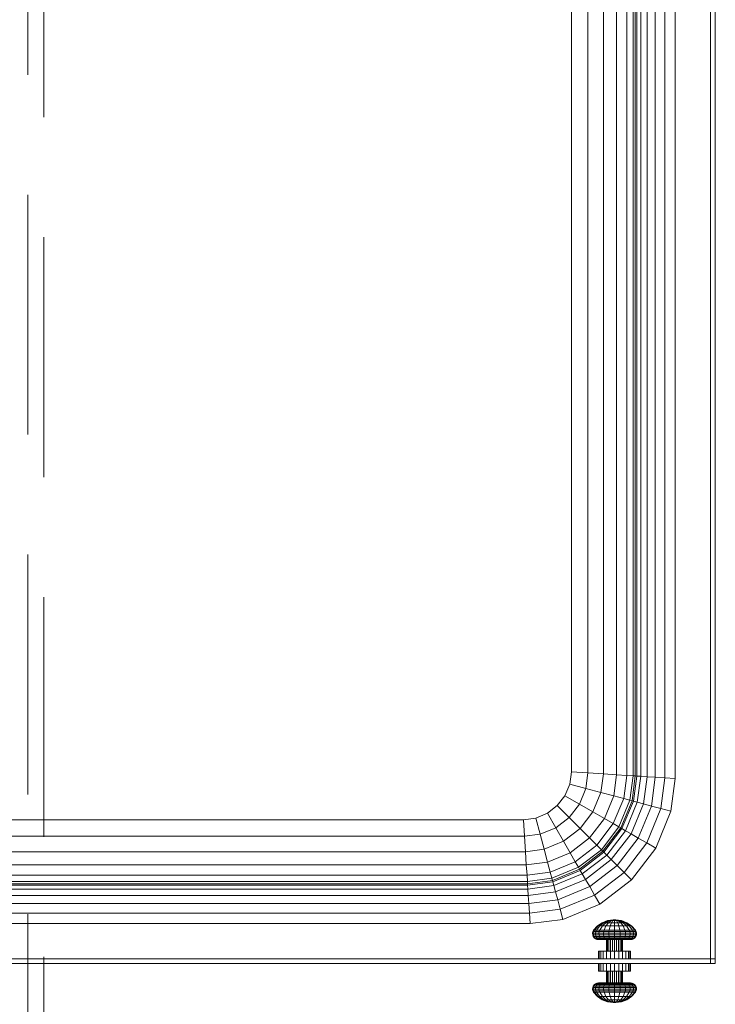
# Model space of a CAD drawing. Header units: millimetres. Extents: x 26623 to 48924, y 4737 to 39091.
# Tile 22 of 91: x 27888 to 28323, y 36582 to 37198. Entities that reach past the tile are written whole.
import ezdxf

# ---------------------------------------------------------------- set-up
doc = ezdxf.new("R2010")
doc.units = ezdxf.units.MM
doc.linetypes.add('ADSK_Штриховая_ш3 п1_5', pattern=[225, 150, -75])
doc.layers.add('A-DETL-____-MBND', color=5, linetype='ADSK_Штриховая_ш3 п1_5', lineweight=20)
doc.layers.add('M-EQPM-____-OTLN', color=50, linetype='Continuous', lineweight=20)

# ---------------------------------------------------------------- blocks, each defined once
blk = doc.blocks.new('Прямая форма - V line-612885-В_Этаж 03_Водопровод')
at = {"layer": 'M-EQPM-____-OTLN', "color": 253}
for p, q in [((360, -330), (360, 330)), ((360, 330), (360, 0)), ((370.35, -330.68), (370.35, 330.68)), ((380, -331.31), (380, 331.31)), ((388.28, -331.85), (388.28, 331.72)), ((394.64, 325.36), (394.64, -332.27)), ((398.64, 321.36), (398.64, -332.53)), ((400, -332.62), (400, 320)), ((400.85, 319.15), (400.85, -332.68)), ((403.35, 316.65), (403.35, -332.84)), ((407.32, 312.68), (407.32, -333.1)), ((412.5, 307.5), (412.5, -333.44)), ((418.53, 301.47), (418.53, -333.84)), ((425, 295), (425, -334.26)), ((447, -447), (447, 273)), ((450, 270), (450, -447)), ((360, -330), (360, 0)), ((358.98, -337.76), (360, -330)), ((358.98, -337.76), (360, -330)), ((370.35, -330.68), (360, -330)), ((369.06, -340.47), (370.35, -330.68)), ((380, -331.31), (370.35, -330.68)), ((378.46, -342.99), (380, -331.31)), ((388.28, -331.85), (380, -331.31)), ((386.53, -345.15), (388.28, -331.85)), ((394.64, -332.27), (388.28, -331.85)), ((394.64, -332.27), (392.73, -346.81)), ((398.64, -332.53), (394.64, -332.27)), ((355.98, -345), (358.98, -337.76)), ((355.98, -345), (358.98, -337.76)), ((369.06, -340.47), (358.98, -337.76)), ((398.64, -332.53), (396.62, -347.85)), ((397.95, -348.21), (400, -332.62)), ((400, -332.62), (398.64, -332.53)), ((398.78, -348.43), (400.85, -332.68)), ((400.85, -332.68), (400, -332.62)), ((400.85, -332.68), (403.35, -332.84)), ((403.35, -332.84), (401.21, -349.08)), ((403.35, -332.84), (407.32, -333.1)), ((407.32, -333.1), (405.08, -350.12)), ((407.32, -333.1), (412.5, -333.44)), ((412.5, -333.44), (410.13, -351.47)), ((412.5, -333.44), (418.53, -333.84)), ((418.53, -333.84), (416, -353.04)), ((418.53, -333.84), (425, -334.26)), ((425, -334.26), (422.3, -354.73)), ((365.02, -350.22), (369.06, -340.47)), ((378.46, -342.99), (369.06, -340.47)), ((373.45, -355.09), (378.46, -342.99)), ((386.53, -345.15), (378.46, -342.99)), ((351.21, -351.21), (355.98, -345)), ((351.21, -351.21), (355.98, -345)), ((365.02, -350.22), (355.98, -345)), ((358.6, -358.6), (365.02, -350.22)), ((373.45, -355.09), (365.02, -350.22)), ((386.53, -345.15), (380.69, -359.26)), ((392.73, -346.81), (386.24, -362.47)), ((392.73, -346.81), (386.53, -345.15)), ((396.62, -347.85), (389.73, -364.49)), ((390.92, -365.17), (397.95, -348.21)), ((391.66, -365.6), (398.78, -348.43)), ((396.62, -347.85), (392.73, -346.81)), ((401.21, -349.08), (393.85, -366.86)), ((397.95, -348.21), (396.62, -347.85)), ((405.08, -350.12), (397.32, -368.87)), ((398.78, -348.43), (397.95, -348.21)), ((401.21, -349.08), (398.78, -348.43)), ((401.21, -349.08), (405.08, -350.12)), ((405.08, -350.12), (410.13, -351.47)), ((337.76, -358.98), (345, -355.98)), ((337.76, -358.98), (345, -355.98)), ((345, -355.98), (351.21, -351.21)), ((345, -355.98), (351.21, -351.21)), ((350.22, -365.02), (345, -355.98)), ((358.6, -358.6), (351.21, -351.21)), ((365.48, -365.48), (373.45, -355.09)), ((380.69, -359.26), (373.45, -355.09)), ((410.13, -351.47), (401.84, -371.48)), ((416, -353.04), (407.11, -374.52)), ((410.13, -351.47), (416, -353.04)), ((422.3, -354.73), (412.76, -377.78)), ((416, -353.04), (422.3, -354.73)), ((-330, -360), (330, -360)), ((-330, -360), (330, -360)), ((330, -360), (337.76, -358.98)), ((330, -360), (337.76, -358.98)), ((330.68, -370.35), (330, -360)), ((340.47, -369.06), (337.76, -358.98)), ((350.22, -365.02), (358.6, -358.6)), ((365.48, -365.48), (358.6, -358.6)), ((380.69, -359.26), (371.39, -371.39)), ((386.24, -362.47), (375.92, -375.92)), ((386.24, -362.47), (380.69, -359.26)), ((389.73, -364.49), (386.24, -362.47)), ((340.47, -369.06), (330.68, -370.35)), ((340.47, -369.06), (350.22, -365.02)), ((342.99, -378.46), (340.47, -369.06)), ((355.09, -373.45), (350.22, -365.02)), ((365.48, -365.48), (355.09, -373.45)), ((371.39, -371.39), (365.48, -365.48)), ((389.73, -364.49), (378.77, -378.77)), ((379.74, -379.74), (390.92, -365.17)), ((380.35, -380.35), (391.66, -365.6)), ((382.13, -382.13), (393.85, -366.86)), ((397.32, -368.87), (384.96, -384.96)), ((390.92, -365.17), (389.73, -364.49)), ((391.66, -365.6), (390.92, -365.17)), ((393.85, -366.86), (391.66, -365.6)), ((393.85, -366.86), (397.32, -368.87)), ((397.32, -368.87), (401.84, -371.48)), ((330.68, -370.35), (-330.68, -370.35)), ((331.31, -380), (330.68, -370.35)), ((355.09, -373.45), (342.99, -378.46)), ((359.26, -380.69), (355.09, -373.45)), ((371.39, -371.39), (359.26, -380.69)), ((375.92, -375.92), (371.39, -371.39)), ((401.84, -371.48), (388.66, -388.66)), ((407.11, -374.52), (392.96, -392.96)), ((401.84, -371.48), (407.11, -374.52)), ((407.11, -374.52), (412.76, -377.78)), ((331.31, -380), (-331.31, -380)), ((342.99, -378.46), (331.31, -380)), ((331.85, -388.28), (331.31, -380)), ((345.15, -386.53), (342.99, -378.46)), ((359.26, -380.69), (345.15, -386.53)), ((362.47, -386.24), (359.26, -380.69)), ((375.92, -375.92), (362.47, -386.24)), ((378.77, -378.77), (364.49, -389.73)), ((365.17, -390.92), (379.74, -379.74)), ((365.6, -391.66), (380.35, -380.35)), ((378.77, -378.77), (375.92, -375.92)), ((379.74, -379.74), (378.77, -378.77)), ((380.35, -380.35), (379.74, -379.74)), ((382.13, -382.13), (380.35, -380.35)), ((412.76, -377.78), (397.57, -397.57)), ((345.15, -386.53), (331.85, -388.28)), ((346.81, -392.73), (345.15, -386.53)), ((362.47, -386.24), (346.81, -392.73)), ((364.49, -389.73), (362.47, -386.24)), ((366.86, -393.85), (382.13, -382.13)), ((384.96, -384.96), (368.87, -397.32)), ((384.96, -384.96), (382.13, -382.13)), ((384.96, -384.96), (388.66, -388.66)), ((331.85, -388.28), (-331.85, -388.28)), ((332.27, -394.64), (331.85, -388.28)), ((346.81, -392.73), (332.27, -394.64)), ((347.85, -396.62), (346.81, -392.73)), ((364.49, -389.73), (347.85, -396.62)), ((348.21, -397.95), (365.17, -390.92)), ((348.43, -398.78), (365.6, -391.66)), ((349.08, -401.21), (366.86, -393.85)), ((365.17, -390.92), (364.49, -389.73)), ((365.6, -391.66), (365.17, -390.92)), ((366.86, -393.85), (365.6, -391.66)), ((368.87, -397.32), (366.86, -393.85)), ((388.66, -388.66), (371.48, -401.84)), ((392.96, -392.96), (374.52, -407.11)), ((388.66, -388.66), (392.96, -392.96)), ((392.96, -392.96), (397.57, -397.57)), ((-332.62, -400), (332.62, -400)), ((332.53, -398.64), (-332.53, -398.64)), ((332.27, -394.64), (-332.27, -394.64)), ((332.53, -398.64), (332.27, -394.64)), ((347.85, -396.62), (332.53, -398.64)), ((332.62, -400), (332.53, -398.64)), ((332.62, -400), (348.21, -397.95)), ((332.68, -400.85), (332.62, -400)), ((332.68, -400.85), (348.43, -398.78)), ((348.21, -397.95), (347.85, -396.62)), ((348.43, -398.78), (348.21, -397.95)), ((349.08, -401.21), (348.43, -398.78)), ((350.12, -405.08), (368.87, -397.32)), ((368.87, -397.32), (371.48, -401.84)), ((397.57, -397.57), (377.78, -412.76)), ((-332.84, -403.35), (332.84, -403.35)), ((-332.68, -400.85), (332.68, -400.85)), ((332.84, -403.35), (332.68, -400.85)), ((332.84, -403.35), (349.08, -401.21)), ((333.1, -407.32), (332.84, -403.35)), ((333.1, -407.32), (350.12, -405.08)), ((350.12, -405.08), (349.08, -401.21)), ((351.47, -410.13), (350.12, -405.08)), ((371.48, -401.84), (351.47, -410.13)), ((371.48, -401.84), (374.52, -407.11)), ((-333.44, -412.5), (333.44, -412.5)), ((-333.1, -407.32), (333.1, -407.32)), ((333.44, -412.5), (333.1, -407.32)), ((351.47, -410.13), (333.44, -412.5)), ((333.84, -418.53), (333.44, -412.5)), ((351.47, -410.13), (353.04, -416)), ((374.52, -407.11), (353.04, -416)), ((374.52, -407.11), (377.78, -412.76)), ((333.84, -418.53), (-333.84, -418.53)), ((353.04, -416), (333.84, -418.53)), ((333.84, -418.53), (334.26, -425)), ((353.04, -416), (354.73, -422.3)), ((377.78, -412.76), (354.73, -422.3)), ((354.73, -422.3), (334.26, -425)), ((376.33, -426.43), (379.29, -424.4)), ((376.69, -426.43), (379.55, -424.4)), ((377.76, -426.43), (380.32, -424.4)), ((379.29, -424.4), (382.65, -423.13)), ((381.55, -424.4), (379.45, -426.43)), ((379.55, -424.4), (382.8, -423.13)), ((379.55, -424.4), (382.8, -423.13)), ((379.55, -424.4), (380.32, -424.4)), ((380.32, -424.4), (383.23, -423.13)), ((380.32, -424.4), (381.55, -424.4)), ((383.92, -423.13), (381.55, -424.4)), ((381.55, -424.4), (383.14, -424.4)), ((383.14, -424.4), (381.66, -426.43)), ((382.65, -423.13), (386.22, -422.7)), ((382.8, -423.13), (382.65, -423.13)), ((382.65, -423.13), (382.8, -423.13)), ((382.8, -423.13), (386.24, -422.7)), ((382.8, -423.13), (386.24, -422.7)), ((384.83, -423.13), (383.14, -424.4)), ((383.14, -424.4), (384.83, -423.13)), ((383.14, -424.4), (385, -424.4)), ((383.23, -423.13), (386.32, -422.7)), ((383.23, -423.13), (386.32, -422.7)), ((383.92, -423.13), (383.23, -423.13)), ((383.23, -423.13), (383.92, -423.13)), ((386.45, -422.7), (383.92, -423.13)), ((383.92, -423.13), (386.45, -422.7)), ((383.92, -423.13), (384.83, -423.13)), ((384.83, -423.13), (383.92, -423.13)), ((385, -424.4), (384.24, -426.43)), ((386.61, -422.7), (384.83, -423.13)), ((384.83, -423.13), (386.61, -422.7)), ((384.83, -423.13), (385.87, -423.13)), ((385.87, -423.13), (384.83, -423.13)), ((385.87, -423.13), (385, -424.4)), ((385, -424.4), (387, -424.4)), ((386.8, -422.7), (385.87, -423.13)), ((385.87, -423.13), (386.8, -422.7)), ((385.87, -423.13), (387, -423.13)), ((386.24, -422.7), (386.22, -422.7)), ((386.22, -422.7), (386.24, -422.7)), ((386.32, -422.7), (386.24, -422.7)), ((386.24, -422.7), (386.32, -422.7)), ((386.45, -422.7), (386.32, -422.7)), ((386.32, -422.7), (386.45, -422.7)), ((386.61, -422.7), (386.45, -422.7)), ((386.45, -422.7), (386.61, -422.7)), ((386.8, -422.7), (386.61, -422.7)), ((386.8, -422.7), (386.61, -422.7)), ((387, -422.7), (386.8, -422.7)), ((387, -422.7), (386.8, -422.7)), ((387, -423.13), (387, -422.7)), ((387.2, -422.7), (387, -422.7)), ((387.2, -422.7), (387, -422.7)), ((387, -423.13), (387, -422.7)), ((387, -424.4), (387, -423.13)), ((387, -423.13), (388.13, -423.13)), ((387, -426.43), (387, -424.4)), ((387, -424.4), (389, -424.4)), ((388.13, -423.13), (387.2, -422.7)), ((387.2, -422.7), (387.39, -422.7)), ((387.39, -422.7), (387.2, -422.7)), ((388.13, -423.13), (387.2, -422.7)), ((387.39, -422.7), (387.55, -422.7)), ((387.55, -422.7), (387.39, -422.7)), ((389.17, -423.13), (387.39, -422.7)), ((389.17, -423.13), (387.39, -422.7)), ((387.55, -422.7), (387.68, -422.7)), ((387.68, -422.7), (387.55, -422.7)), ((390.08, -423.13), (387.55, -422.7)), ((390.08, -423.13), (387.55, -422.7)), ((387.68, -422.7), (387.76, -422.7)), ((387.76, -422.7), (387.68, -422.7)), ((390.77, -423.13), (387.68, -422.7)), ((390.77, -423.13), (387.68, -422.7)), ((387.76, -422.7), (387.78, -422.7)), ((387.78, -422.7), (387.76, -422.7)), ((391.2, -423.13), (387.76, -422.7)), ((391.2, -423.13), (387.76, -422.7)), ((391.35, -423.13), (387.78, -422.7)), ((389, -424.4), (388.13, -423.13)), ((388.13, -423.13), (389.17, -423.13)), ((389.17, -423.13), (388.13, -423.13)), ((389.76, -426.43), (389, -424.4)), ((389, -424.4), (390.86, -424.4)), ((389.17, -423.13), (390.08, -423.13)), ((390.08, -423.13), (389.17, -423.13)), ((390.86, -424.4), (389.17, -423.13)), ((390.86, -424.4), (389.17, -423.13)), ((390.08, -423.13), (390.77, -423.13)), ((390.77, -423.13), (390.08, -423.13)), ((392.45, -424.4), (390.08, -423.13)), ((393.68, -424.4), (390.77, -423.13)), ((390.86, -424.4), (392.45, -424.4)), ((392.34, -426.43), (390.86, -424.4)), ((391.2, -423.13), (391.35, -423.13)), ((391.35, -423.13), (391.2, -423.13)), ((394.45, -424.4), (391.2, -423.13)), ((394.45, -424.4), (391.2, -423.13)), ((394.71, -424.4), (391.35, -423.13)), ((392.45, -424.4), (393.68, -424.4)), ((394.55, -426.43), (392.45, -424.4)), ((393.68, -424.4), (394.45, -424.4)), ((396.24, -426.43), (393.68, -424.4)), ((397.31, -426.43), (394.45, -424.4)), ((397.67, -426.43), (394.71, -424.4)), ((334.26, -425), (-334.26, -425)), ((373.26, -431), (373.46, -430.01)), ((373.46, -430.01), (373.93, -429.1)), ((373.73, -431), (373.92, -430.01)), ((373.92, -430.01), (374.37, -429.1)), ((373.92, -430.01), (374.37, -429.1)), ((375.28, -430.01), (373.92, -430.01)), ((373.92, -430.01), (375.28, -430.01)), ((373.93, -429.1), (376.33, -426.43)), ((374.37, -429.1), (373.93, -429.1)), ((373.93, -429.1), (374.37, -429.1)), ((374.37, -429.1), (376.69, -426.43)), ((374.37, -429.1), (375.68, -429.1)), ((375.1, -431), (375.28, -430.01)), ((375.28, -430.01), (375.68, -429.1)), ((375.28, -430.01), (377.43, -430.01)), ((375.68, -429.1), (377.76, -426.43)), ((375.68, -429.1), (377.76, -429.1)), ((376.69, -426.43), (376.33, -426.43)), ((376.33, -426.43), (376.69, -426.43)), ((376.69, -426.43), (377.76, -426.43)), ((377.43, -430.01), (377.28, -431)), ((377.76, -429.1), (377.43, -430.01)), ((377.43, -430.01), (380.23, -430.01)), ((377.76, -426.43), (379.45, -426.43)), ((379.45, -426.43), (377.76, -429.1)), ((377.76, -429.1), (380.46, -429.1)), ((379.45, -426.43), (381.66, -426.43)), ((380.23, -430.01), (380.13, -431)), ((380.46, -429.1), (380.23, -430.01)), ((380.23, -430.01), (383.5, -430.01)), ((381.66, -426.43), (380.46, -429.1)), ((380.46, -429.1), (383.62, -429.1)), ((381.66, -426.43), (384.24, -426.43)), ((383.5, -430.01), (383.44, -431)), ((383.62, -429.1), (383.5, -430.01)), ((383.5, -430.01), (387, -430.01)), ((384.24, -426.43), (383.62, -429.1)), ((383.62, -429.1), (387, -429.1)), ((384.24, -426.43), (387, -426.43)), ((387, -429.1), (387, -426.43)), ((387, -426.43), (389.76, -426.43)), ((387, -430.01), (387, -429.1)), ((387, -429.1), (390.38, -429.1)), ((387, -431), (387, -430.01)), ((387, -430.01), (390.5, -430.01)), ((390.38, -429.1), (389.76, -426.43)), ((389.76, -426.43), (392.34, -426.43)), ((390.5, -430.01), (390.38, -429.1)), ((390.38, -429.1), (393.54, -429.1)), ((390.56, -431), (390.5, -430.01)), ((390.5, -430.01), (393.77, -430.01)), ((392.34, -426.43), (394.55, -426.43)), ((393.54, -429.1), (392.34, -426.43)), ((393.54, -429.1), (396.24, -429.1)), ((393.77, -430.01), (393.54, -429.1)), ((393.77, -430.01), (396.57, -430.01)), ((393.87, -431), (393.77, -430.01)), ((394.55, -426.43), (396.24, -426.43)), ((396.24, -429.1), (394.55, -426.43)), ((396.24, -426.43), (397.31, -426.43)), ((398.32, -429.1), (396.24, -426.43)), ((396.24, -429.1), (398.32, -429.1)), ((396.57, -430.01), (396.24, -429.1)), ((396.57, -430.01), (398.72, -430.01)), ((396.72, -431), (396.57, -430.01)), ((397.31, -426.43), (397.67, -426.43)), ((397.67, -426.43), (397.31, -426.43)), ((399.63, -429.1), (397.31, -426.43)), ((400.07, -429.1), (397.67, -426.43)), ((398.32, -429.1), (399.63, -429.1)), ((398.72, -430.01), (398.32, -429.1)), ((398.72, -430.01), (400.08, -430.01)), ((400.08, -430.01), (398.72, -430.01)), ((398.9, -431), (398.72, -430.01)), ((399.63, -429.1), (400.07, -429.1)), ((400.07, -429.1), (399.63, -429.1)), ((400.08, -430.01), (399.63, -429.1)), ((400.08, -430.01), (399.63, -429.1)), ((400.54, -430.01), (400.07, -429.1)), ((400.27, -431), (400.08, -430.01)), ((400.74, -431), (400.54, -430.01)), ((373.73, -431), (373.26, -431)), ((373.26, -431), (373.73, -431)), ((373.33, -432.02), (373.26, -431)), ((373.8, -432.02), (373.33, -432.02)), ((373.33, -432.02), (373.8, -432.02)), ((373.67, -432.98), (373.33, -432.02)), ((374.13, -432.98), (373.67, -432.98)), ((373.67, -432.98), (374.13, -432.98)), ((374.26, -433.81), (373.67, -432.98)), ((373.73, -431), (375.1, -431)), ((373.8, -432.02), (373.73, -431)), ((373.8, -432.02), (375.16, -432.02)), ((374.13, -432.98), (373.8, -432.02)), ((374.13, -432.98), (373.8, -432.02)), ((375.46, -432.98), (374.13, -432.98)), ((374.13, -432.98), (375.46, -432.98)), ((374.7, -433.81), (374.13, -432.98)), ((374.7, -433.81), (374.13, -432.98)), ((374.7, -433.81), (374.26, -433.81)), ((374.26, -433.81), (374.7, -433.81)), ((375.05, -434.46), (374.26, -433.81)), ((375.97, -433.81), (374.7, -433.81)), ((374.7, -433.81), (375.97, -433.81)), ((375.46, -434.46), (374.7, -433.81)), ((375.46, -434.46), (374.7, -433.81)), ((375.46, -434.46), (375.05, -434.46)), ((375.05, -434.46), (375.46, -434.46)), ((375.99, -434.86), (375.05, -434.46)), ((375.1, -431), (377.28, -431)), ((375.16, -432.02), (375.1, -431)), ((375.16, -432.02), (377.33, -432.02)), ((375.46, -432.98), (375.16, -432.02)), ((375.46, -432.98), (377.58, -432.98)), ((375.97, -433.81), (375.46, -432.98)), ((376.65, -434.46), (375.46, -434.46)), ((375.46, -434.46), (376.65, -434.46)), ((376.37, -434.86), (375.46, -434.46)), ((376.37, -434.86), (375.46, -434.46)), ((375.97, -433.81), (377.99, -433.81)), ((376.65, -434.46), (375.97, -433.81)), ((376.65, -434.46), (375.97, -433.81)), ((376.37, -434.86), (375.99, -434.86)), ((375.99, -434.86), (376.37, -434.86)), ((377, -435), (375.99, -434.86)), ((377.47, -434.86), (376.37, -434.86)), ((376.37, -434.86), (377.47, -434.86)), ((377.34, -435), (376.37, -434.86)), ((377.34, -435), (376.37, -434.86)), ((378.55, -434.46), (376.65, -434.46)), ((376.65, -434.46), (378.55, -434.46)), ((377.47, -434.86), (376.65, -434.46)), ((377.47, -434.86), (376.65, -434.46)), ((377.34, -435), (377, -435)), ((377, -435), (377.34, -435)), ((377.28, -431), (380.13, -431)), ((377.28, -431), (377.33, -432.02)), ((377.33, -432.02), (380.17, -432.02)), ((377.33, -432.02), (377.58, -432.98)), ((378.34, -435), (377.34, -435)), ((377.34, -435), (378.34, -435)), ((379.21, -434.86), (377.47, -434.86)), ((377.47, -434.86), (379.21, -434.86)), ((378.34, -435), (377.47, -434.86)), ((378.34, -435), (377.47, -434.86)), ((377.58, -432.98), (380.34, -432.98)), ((377.58, -432.98), (377.99, -433.81)), ((377.99, -433.81), (380.63, -433.81)), ((377.99, -433.81), (378.55, -434.46)), ((379.93, -435), (378.34, -435)), ((378.34, -435), (379.93, -435)), ((378.55, -434.46), (381.03, -434.46)), ((378.55, -434.46), (379.21, -434.86)), ((379.21, -434.86), (378.55, -434.46)), ((379.21, -434.86), (381.49, -434.86)), ((381.49, -434.86), (379.21, -434.86)), ((379.21, -434.86), (379.93, -435)), ((379.93, -435), (379.21, -434.86)), ((379.93, -435), (382, -435)), ((382, -435), (379.93, -435)), ((380.13, -431), (383.44, -431)), ((380.13, -431), (380.17, -432.02)), ((380.17, -432.02), (383.46, -432.02)), ((380.17, -432.02), (380.34, -432.98)), ((380.34, -432.98), (383.55, -432.98)), ((380.34, -432.98), (380.63, -433.81)), ((380.63, -433.81), (383.7, -433.81)), ((380.63, -433.81), (381.03, -434.46)), ((381.03, -434.46), (383.91, -434.46)), ((381.03, -434.46), (381.49, -434.86)), ((381.49, -434.86), (381.03, -434.46)), ((381.49, -434.86), (384.15, -434.86)), ((381.49, -434.86), (382, -435)), ((384.15, -434.86), (381.49, -434.86)), ((382, -435), (381.49, -434.86)), ((382, -435), (384.41, -435)), ((382.17, -435), (382, -435)), ((382, -435), (382.17, -435)), ((382, -442.2), (382, -435)), ((382.17, -435), (382.67, -435)), ((382.17, -442.2), (382.17, -435)), ((382.67, -435), (383.46, -435)), ((382.67, -442.2), (382.67, -435)), ((383.44, -431), (387, -431)), ((383.44, -431), (383.46, -432.02)), ((383.46, -432.02), (387, -432.02)), ((383.46, -432.02), (383.55, -432.98)), ((383.46, -435), (384.5, -435)), ((383.46, -435), (383.46, -442.2)), ((383.55, -432.98), (387, -432.98)), ((383.55, -432.98), (383.7, -433.81)), ((383.7, -433.81), (387, -433.81)), ((383.7, -433.81), (383.91, -434.46)), ((383.91, -434.46), (387, -434.46)), ((383.91, -434.46), (384.15, -434.86)), ((384.15, -434.86), (383.91, -434.46)), ((384.15, -434.86), (387, -434.86)), ((384.15, -434.86), (384.41, -435)), ((387, -434.86), (384.15, -434.86)), ((384.41, -435), (384.15, -434.86)), ((384.41, -435), (387, -435)), ((384.5, -435), (385.71, -435)), ((384.5, -435), (384.5, -442.2)), ((385.71, -435), (387, -435)), ((385.71, -435), (385.71, -442.2)), ((387, -432.02), (387, -431)), ((387, -431), (390.56, -431)), ((387, -432.98), (387, -432.02)), ((387, -432.02), (390.54, -432.02)), ((387, -433.81), (387, -432.98)), ((387, -432.98), (390.45, -432.98)), ((387, -434.46), (387, -433.81)), ((387, -433.81), (390.3, -433.81)), ((387, -434.86), (387, -434.46)), ((387, -434.46), (390.09, -434.46)), ((387, -434.86), (387, -434.46)), ((387, -435), (387, -434.86)), ((387, -434.86), (389.85, -434.86)), ((389.85, -434.86), (387, -434.86)), ((387, -435), (387, -434.86)), ((387, -435), (389.59, -435)), ((387, -442.2), (387, -435)), ((387, -435), (388.29, -435)), ((388.29, -442.2), (388.29, -435)), ((388.29, -435), (389.5, -435)), ((389.5, -435), (390.54, -435)), ((389.5, -442.2), (389.5, -435)), ((389.59, -435), (389.85, -434.86)), ((389.59, -435), (389.85, -434.86)), ((389.59, -435), (392, -435)), ((389.85, -434.86), (390.09, -434.46)), ((389.85, -434.86), (390.09, -434.46)), ((389.85, -434.86), (392.51, -434.86)), ((392.51, -434.86), (389.85, -434.86)), ((390.09, -434.46), (390.3, -433.81)), ((390.09, -434.46), (392.97, -434.46)), ((390.3, -433.81), (390.45, -432.98)), ((390.3, -433.81), (393.37, -433.81)), ((390.45, -432.98), (390.54, -432.02)), ((390.45, -432.98), (393.66, -432.98)), ((390.54, -432.02), (390.56, -431)), ((390.54, -432.02), (393.83, -432.02)), ((390.54, -435), (391.33, -435)), ((390.54, -442.2), (390.54, -435)), ((390.56, -431), (393.87, -431)), ((391.33, -435), (391.83, -435)), ((391.33, -442.2), (391.33, -435)), ((391.83, -435), (392, -435)), ((392, -435), (391.83, -435)), ((391.83, -442.2), (391.83, -435)), ((392, -435), (392.51, -434.86)), ((392, -435), (392.51, -434.86)), ((392, -435), (394.07, -435)), ((394.07, -435), (392, -435)), ((392, -442.2), (392, -435)), ((392.51, -434.86), (392.97, -434.46)), ((392.51, -434.86), (392.97, -434.46)), ((392.51, -434.86), (394.79, -434.86)), ((394.79, -434.86), (392.51, -434.86)), ((392.97, -434.46), (393.37, -433.81)), ((392.97, -434.46), (395.45, -434.46)), ((393.37, -433.81), (393.66, -432.98)), ((393.37, -433.81), (396.01, -433.81)), ((393.66, -432.98), (393.83, -432.02)), ((393.66, -432.98), (396.42, -432.98)), ((393.83, -432.02), (393.87, -431)), ((393.83, -432.02), (396.67, -432.02)), ((393.87, -431), (396.72, -431)), ((394.07, -435), (394.79, -434.86)), ((394.07, -435), (394.79, -434.86)), ((394.07, -435), (395.66, -435)), ((395.66, -435), (394.07, -435)), ((394.79, -434.86), (395.45, -434.46)), ((394.79, -434.86), (395.45, -434.46)), ((394.79, -434.86), (396.53, -434.86)), ((396.53, -434.86), (394.79, -434.86)), ((395.45, -434.46), (396.01, -433.81)), ((395.45, -434.46), (397.35, -434.46)), ((397.35, -434.46), (395.45, -434.46)), ((395.66, -435), (396.53, -434.86)), ((395.66, -435), (396.53, -434.86)), ((395.66, -435), (396.66, -435)), ((396.66, -435), (395.66, -435)), ((396.01, -433.81), (396.42, -432.98)), ((396.01, -433.81), (398.03, -433.81)), ((396.42, -432.98), (396.67, -432.02)), ((396.42, -432.98), (398.54, -432.98)), ((396.53, -434.86), (397.35, -434.46)), ((396.53, -434.86), (397.35, -434.46)), ((396.53, -434.86), (397.63, -434.86)), ((397.63, -434.86), (396.53, -434.86)), ((396.66, -435), (397.63, -434.86)), ((396.66, -435), (397.63, -434.86)), ((396.66, -435), (397, -435)), ((397, -435), (396.66, -435)), ((396.67, -432.02), (396.72, -431)), ((396.67, -432.02), (398.84, -432.02)), ((396.72, -431), (398.9, -431)), ((397, -435), (398.01, -434.86)), ((397.35, -434.46), (398.03, -433.81)), ((397.35, -434.46), (398.03, -433.81)), ((397.35, -434.46), (398.54, -434.46)), ((398.54, -434.46), (397.35, -434.46)), ((397.63, -434.86), (398.54, -434.46)), ((397.63, -434.86), (398.54, -434.46)), ((397.63, -434.86), (398.01, -434.86)), ((398.01, -434.86), (397.63, -434.86)), ((398.01, -434.86), (398.95, -434.46)), ((398.03, -433.81), (398.54, -432.98)), ((398.03, -433.81), (399.3, -433.81)), ((399.3, -433.81), (398.03, -433.81)), ((398.54, -432.98), (398.84, -432.02)), ((398.54, -432.98), (399.87, -432.98)), ((399.87, -432.98), (398.54, -432.98)), ((398.54, -434.46), (399.3, -433.81)), ((398.54, -434.46), (399.3, -433.81)), ((398.54, -434.46), (398.95, -434.46)), ((398.95, -434.46), (398.54, -434.46)), ((398.84, -432.02), (398.9, -431)), ((398.84, -432.02), (400.2, -432.02)), ((398.9, -431), (400.27, -431)), ((398.95, -434.46), (399.74, -433.81)), ((399.3, -433.81), (399.87, -432.98)), ((399.3, -433.81), (399.87, -432.98)), ((399.3, -433.81), (399.74, -433.81)), ((399.74, -433.81), (399.3, -433.81)), ((399.74, -433.81), (400.33, -432.98)), ((399.87, -432.98), (400.2, -432.02)), ((399.87, -432.98), (400.2, -432.02)), ((399.87, -432.98), (400.33, -432.98)), ((400.33, -432.98), (399.87, -432.98)), ((400.2, -432.02), (400.27, -431)), ((400.2, -432.02), (400.67, -432.02)), ((400.67, -432.02), (400.2, -432.02)), ((400.27, -431), (400.74, -431)), ((400.74, -431), (400.27, -431)), ((400.33, -432.98), (400.67, -432.02)), ((400.67, -432.02), (400.74, -431)), ((377, -442.2), (377.34, -442.2)), ((377, -442.2), (377, -447)), ((377.34, -442.2), (378.34, -442.2)), ((377.34, -442.2), (377.34, -447)), ((378.34, -442.2), (379.93, -442.2)), ((378.34, -442.2), (378.34, -447)), ((379.93, -442.2), (382, -442.2)), ((379.93, -442.2), (379.93, -447)), ((382, -442.2), (384.41, -442.2)), ((382, -442.2), (382, -447)), ((384.41, -442.2), (387, -442.2)), ((384.41, -442.2), (384.41, -447)), ((387, -447), (387, -442.2)), ((387, -442.2), (389.59, -442.2)), ((389.59, -447), (389.59, -442.2)), ((389.59, -442.2), (392, -442.2)), ((392, -442.2), (394.07, -442.2)), ((392, -442.2), (392, -447)), ((394.07, -442.2), (395.66, -442.2)), ((394.07, -442.2), (394.07, -447)), ((395.66, -442.2), (396.66, -442.2)), ((395.66, -442.2), (395.66, -447)), ((396.66, -442.2), (397, -442.2)), ((396.66, -442.2), (396.66, -447)), ((397, -442.2), (397, -447)), ((-447, -447), (447, -447)), ((447, -447), (447, -450)), ((450, -447), (447, -447)), ((450, -447), (450, -450)), ((447, -450), (-447, -450)), ((377, -450), (377, -454.8)), ((377.34, -454.8), (377, -454.8)), ((377.34, -450), (377.34, -454.8)), ((378.34, -454.8), (377.34, -454.8)), ((378.34, -450), (378.34, -454.8)), ((379.93, -454.8), (378.34, -454.8)), ((379.93, -450), (379.93, -454.8)), ((382, -454.8), (379.93, -454.8)), ((382, -450), (382, -454.8)), ((382, -454.8), (382, -462)), ((384.41, -454.8), (382, -454.8)), ((382.17, -454.8), (382.17, -462)), ((382.67, -454.8), (382.67, -462)), ((383.46, -454.8), (383.46, -462)), ((384.41, -450), (384.41, -454.8)), ((387, -454.8), (384.41, -454.8)), ((384.5, -454.8), (384.5, -462)), ((385.71, -454.8), (385.71, -462)), ((387, -454.8), (387, -450)), ((387, -462), (387, -454.8)), ((389.59, -454.8), (387, -454.8)), ((388.29, -462), (388.29, -454.8)), ((389.5, -454.8), (389.5, -462)), ((389.59, -454.8), (389.59, -450)), ((392, -454.8), (389.59, -454.8)), ((390.54, -454.8), (390.54, -462)), ((391.33, -454.8), (391.33, -462)), ((391.83, -454.8), (391.83, -462)), ((392, -450), (392, -454.8)), ((392, -454.8), (392, -462)), ((394.07, -454.8), (392, -454.8)), ((394.07, -450), (394.07, -454.8)), ((395.66, -454.8), (394.07, -454.8)), ((395.66, -450), (395.66, -454.8)), ((396.66, -454.8), (395.66, -454.8)), ((396.66, -450), (396.66, -454.8)), ((397, -454.8), (396.66, -454.8)), ((397, -450), (397, -454.8)), ((450, -450), (447, -450)), ((373.33, -464.98), (373.26, -466)), ((373.73, -466), (373.26, -466)), ((373.26, -466), (373.46, -466.99)), ((373.26, -466), (373.73, -466)), ((373.67, -464.02), (373.33, -464.98)), ((373.8, -464.98), (373.33, -464.98)), ((373.33, -464.98), (373.8, -464.98)), ((373.46, -466.99), (373.93, -467.9)), ((374.26, -463.19), (373.67, -464.02)), ((374.13, -464.02), (373.67, -464.02)), ((373.67, -464.02), (374.13, -464.02)), ((373.8, -464.98), (373.73, -466)), ((375.1, -466), (373.73, -466)), ((373.73, -466), (373.92, -466.99)), ((374.13, -464.02), (373.8, -464.98)), ((374.13, -464.02), (373.8, -464.98)), ((375.16, -464.98), (373.8, -464.98)), ((375.28, -466.99), (373.92, -466.99)), ((373.92, -466.99), (374.37, -467.9)), ((373.92, -466.99), (374.37, -467.9)), ((373.92, -466.99), (375.28, -466.99)), ((374.37, -467.9), (373.93, -467.9)), ((373.93, -467.9), (376.33, -470.57)), ((373.93, -467.9), (374.37, -467.9)), ((374.7, -463.19), (374.13, -464.02)), ((374.7, -463.19), (374.13, -464.02)), ((375.46, -464.02), (374.13, -464.02)), ((374.13, -464.02), (375.46, -464.02)), ((375.05, -462.54), (374.26, -463.19)), ((374.7, -463.19), (374.26, -463.19)), ((374.26, -463.19), (374.7, -463.19)), ((375.68, -467.9), (374.37, -467.9)), ((374.37, -467.9), (376.69, -470.57)), ((375.46, -462.54), (374.7, -463.19)), ((375.46, -462.54), (374.7, -463.19)), ((375.97, -463.19), (374.7, -463.19)), ((374.7, -463.19), (375.97, -463.19)), ((375.99, -462.14), (375.05, -462.54)), ((375.46, -462.54), (375.05, -462.54)), ((375.05, -462.54), (375.46, -462.54)), ((375.16, -464.98), (375.1, -466)), ((377.28, -466), (375.1, -466)), ((375.1, -466), (375.28, -466.99)), ((375.46, -464.02), (375.16, -464.98)), ((377.33, -464.98), (375.16, -464.98)), ((377.43, -466.99), (375.28, -466.99)), ((375.28, -466.99), (375.68, -467.9)), ((376.37, -462.14), (375.46, -462.54)), ((376.37, -462.14), (375.46, -462.54)), ((376.65, -462.54), (375.46, -462.54)), ((375.46, -462.54), (376.65, -462.54)), ((375.97, -463.19), (375.46, -464.02)), ((377.58, -464.02), (375.46, -464.02)), ((377.76, -467.9), (375.68, -467.9)), ((375.68, -467.9), (377.76, -470.57)), ((376.65, -462.54), (375.97, -463.19)), ((376.65, -462.54), (375.97, -463.19)), ((377.99, -463.19), (375.97, -463.19)), ((377, -462), (375.99, -462.14)), ((376.37, -462.14), (375.99, -462.14)), ((375.99, -462.14), (376.37, -462.14)), ((377.34, -462), (376.37, -462.14)), ((377.34, -462), (376.37, -462.14)), ((377.47, -462.14), (376.37, -462.14)), ((376.37, -462.14), (377.47, -462.14)), ((377.47, -462.14), (376.65, -462.54)), ((377.47, -462.14), (376.65, -462.54)), ((378.55, -462.54), (376.65, -462.54)), ((376.65, -462.54), (378.55, -462.54)), ((377.34, -462), (377, -462)), ((377, -462), (377.34, -462)), ((377.33, -464.98), (377.28, -466)), ((380.13, -466), (377.28, -466)), ((377.28, -466), (377.43, -466.99)), ((377.58, -464.02), (377.33, -464.98)), ((380.17, -464.98), (377.33, -464.98)), ((378.34, -462), (377.34, -462)), ((377.34, -462), (378.34, -462)), ((380.23, -466.99), (377.43, -466.99)), ((377.43, -466.99), (377.76, -467.9)), ((378.34, -462), (377.47, -462.14)), ((378.34, -462), (377.47, -462.14)), ((379.21, -462.14), (377.47, -462.14)), ((377.47, -462.14), (379.21, -462.14)), ((377.99, -463.19), (377.58, -464.02)), ((380.34, -464.02), (377.58, -464.02)), ((380.46, -467.9), (377.76, -467.9)), ((377.76, -467.9), (379.45, -470.57)), ((378.55, -462.54), (377.99, -463.19)), ((380.63, -463.19), (377.99, -463.19)), ((379.93, -462), (378.34, -462)), ((378.34, -462), (379.93, -462)), ((379.21, -462.14), (378.55, -462.54)), ((379.21, -462.14), (378.55, -462.54)), ((381.03, -462.54), (378.55, -462.54)), ((379.93, -462), (379.21, -462.14)), ((379.93, -462), (379.21, -462.14)), ((381.49, -462.14), (379.21, -462.14)), ((379.21, -462.14), (381.49, -462.14)), ((382, -462), (379.93, -462)), ((379.93, -462), (382, -462)), ((380.17, -464.98), (380.13, -466)), ((383.44, -466), (380.13, -466)), ((380.13, -466), (380.23, -466.99)), ((380.34, -464.02), (380.17, -464.98)), ((383.46, -464.98), (380.17, -464.98)), ((383.5, -466.99), (380.23, -466.99)), ((380.23, -466.99), (380.46, -467.9)), ((380.63, -463.19), (380.34, -464.02)), ((383.55, -464.02), (380.34, -464.02)), ((383.62, -467.9), (380.46, -467.9)), ((380.46, -467.9), (381.66, -470.57)), ((381.03, -462.54), (380.63, -463.19)), ((383.7, -463.19), (380.63, -463.19)), ((381.49, -462.14), (381.03, -462.54)), ((381.49, -462.14), (381.03, -462.54)), ((383.91, -462.54), (381.03, -462.54)), ((382, -462), (381.49, -462.14)), ((382, -462), (381.49, -462.14)), ((384.15, -462.14), (381.49, -462.14)), ((381.49, -462.14), (384.15, -462.14)), ((384.41, -462), (382, -462)), ((382.17, -462), (382, -462)), ((382, -462), (382.17, -462)), ((382.67, -462), (382.17, -462)), ((383.46, -462), (382.67, -462)), ((383.46, -464.98), (383.44, -466)), ((387, -466), (383.44, -466)), ((383.44, -466), (383.5, -466.99)), ((384.5, -462), (383.46, -462)), ((383.55, -464.02), (383.46, -464.98)), ((387, -464.98), (383.46, -464.98)), ((387, -466.99), (383.5, -466.99)), ((383.5, -466.99), (383.62, -467.9)), ((383.7, -463.19), (383.55, -464.02)), ((387, -464.02), (383.55, -464.02)), ((387, -467.9), (383.62, -467.9)), ((383.62, -467.9), (384.24, -470.57)), ((383.91, -462.54), (383.7, -463.19)), ((387, -463.19), (383.7, -463.19)), ((384.15, -462.14), (383.91, -462.54)), ((384.15, -462.14), (383.91, -462.54)), ((387, -462.54), (383.91, -462.54)), ((384.41, -462), (384.15, -462.14)), ((384.41, -462), (384.15, -462.14)), ((387, -462.14), (384.15, -462.14)), ((384.15, -462.14), (387, -462.14)), ((387, -462), (384.41, -462)), ((385.71, -462), (384.5, -462)), ((387, -462), (385.71, -462)), ((387, -462.14), (387, -462)), ((389.59, -462), (387, -462)), ((387, -462), (387, -462.14)), ((388.29, -462), (387, -462)), ((387, -462.54), (387, -462.14)), ((389.85, -462.14), (387, -462.14)), ((387, -462.14), (387, -462.54)), ((387, -462.14), (389.85, -462.14)), ((387, -463.19), (387, -462.54)), ((390.09, -462.54), (387, -462.54)), ((387, -464.02), (387, -463.19)), ((390.3, -463.19), (387, -463.19)), ((387, -464.98), (387, -464.02)), ((390.45, -464.02), (387, -464.02)), ((387, -466), (387, -464.98)), ((390.54, -464.98), (387, -464.98)), ((387, -466.99), (387, -466)), ((390.56, -466), (387, -466)), ((387, -467.9), (387, -466.99)), ((390.5, -466.99), (387, -466.99)), ((387, -470.57), (387, -467.9)), ((390.38, -467.9), (387, -467.9)), ((389.5, -462), (388.29, -462)), ((390.54, -462), (389.5, -462)), ((389.85, -462.14), (389.59, -462)), ((389.59, -462), (389.85, -462.14)), ((392, -462), (389.59, -462)), ((389.76, -470.57), (390.38, -467.9)), ((390.09, -462.54), (389.85, -462.14)), ((389.85, -462.14), (390.09, -462.54)), ((389.85, -462.14), (392.51, -462.14)), ((392.51, -462.14), (389.85, -462.14)), ((390.3, -463.19), (390.09, -462.54)), ((392.97, -462.54), (390.09, -462.54)), ((390.45, -464.02), (390.3, -463.19)), ((393.37, -463.19), (390.3, -463.19)), ((390.38, -467.9), (390.5, -466.99)), ((393.54, -467.9), (390.38, -467.9)), ((390.54, -464.98), (390.45, -464.02)), ((393.66, -464.02), (390.45, -464.02)), ((390.5, -466.99), (390.56, -466)), ((393.77, -466.99), (390.5, -466.99)), ((391.33, -462), (390.54, -462)), ((390.56, -466), (390.54, -464.98)), ((393.83, -464.98), (390.54, -464.98)), ((393.87, -466), (390.56, -466)), ((391.83, -462), (391.33, -462)), ((391.83, -462), (392, -462)), ((392, -462), (391.83, -462)), ((392, -462), (392.51, -462.14)), ((392, -462), (394.07, -462)), ((394.07, -462), (392, -462)), ((392, -462), (392.51, -462.14)), ((393.54, -467.9), (392.34, -470.57)), ((392.51, -462.14), (392.97, -462.54)), ((392.51, -462.14), (394.79, -462.14)), ((394.79, -462.14), (392.51, -462.14)), ((392.51, -462.14), (392.97, -462.54)), ((395.45, -462.54), (392.97, -462.54)), ((392.97, -462.54), (393.37, -463.19)), ((396.01, -463.19), (393.37, -463.19)), ((393.37, -463.19), (393.66, -464.02)), ((393.77, -466.99), (393.54, -467.9)), ((396.24, -467.9), (393.54, -467.9)), ((396.42, -464.02), (393.66, -464.02)), ((393.66, -464.02), (393.83, -464.98)), ((393.87, -466), (393.77, -466.99)), ((396.57, -466.99), (393.77, -466.99)), ((396.67, -464.98), (393.83, -464.98)), ((393.83, -464.98), (393.87, -466)), ((396.72, -466), (393.87, -466)), ((394.07, -462), (394.79, -462.14)), ((394.07, -462), (395.66, -462)), ((395.66, -462), (394.07, -462)), ((394.07, -462), (394.79, -462.14)), ((396.24, -467.9), (394.55, -470.57)), ((394.79, -462.14), (395.45, -462.54)), ((394.79, -462.14), (396.53, -462.14)), ((396.53, -462.14), (394.79, -462.14)), ((394.79, -462.14), (395.45, -462.54)), ((395.45, -462.54), (397.35, -462.54)), ((397.35, -462.54), (395.45, -462.54)), ((395.45, -462.54), (396.01, -463.19)), ((395.66, -462), (396.53, -462.14)), ((395.66, -462), (396.66, -462)), ((396.66, -462), (395.66, -462)), ((395.66, -462), (396.53, -462.14)), ((398.03, -463.19), (396.01, -463.19)), ((396.01, -463.19), (396.42, -464.02)), ((396.57, -466.99), (396.24, -467.9)), ((398.32, -467.9), (396.24, -470.57)), ((398.32, -467.9), (396.24, -467.9)), ((398.54, -464.02), (396.42, -464.02)), ((396.42, -464.02), (396.67, -464.98)), ((396.53, -462.14), (397.35, -462.54)), ((396.53, -462.14), (397.63, -462.14)), ((397.63, -462.14), (396.53, -462.14)), ((396.53, -462.14), (397.35, -462.54)), ((396.72, -466), (396.57, -466.99)), ((398.72, -466.99), (396.57, -466.99)), ((396.66, -462), (397.63, -462.14)), ((396.66, -462), (397, -462)), ((397, -462), (396.66, -462)), ((396.66, -462), (397.63, -462.14)), ((398.84, -464.98), (396.67, -464.98)), ((396.67, -464.98), (396.72, -466)), ((398.9, -466), (396.72, -466)), ((397, -462), (398.01, -462.14)), ((399.63, -467.9), (397.31, -470.57)), ((397.35, -462.54), (398.03, -463.19)), ((397.35, -462.54), (398.54, -462.54)), ((398.54, -462.54), (397.35, -462.54)), ((397.35, -462.54), (398.03, -463.19)), ((397.63, -462.14), (398.54, -462.54)), ((397.63, -462.14), (398.01, -462.14)), ((398.01, -462.14), (397.63, -462.14)), ((397.63, -462.14), (398.54, -462.54)), ((400.07, -467.9), (397.67, -470.57)), ((398.01, -462.14), (398.95, -462.54)), ((398.03, -463.19), (399.3, -463.19)), ((399.3, -463.19), (398.03, -463.19)), ((398.03, -463.19), (398.54, -464.02)), ((398.72, -466.99), (398.32, -467.9)), ((399.63, -467.9), (398.32, -467.9)), ((398.54, -462.54), (399.3, -463.19)), ((398.54, -462.54), (398.95, -462.54)), ((398.95, -462.54), (398.54, -462.54)), ((398.54, -462.54), (399.3, -463.19)), ((398.54, -464.02), (399.87, -464.02)), ((399.87, -464.02), (398.54, -464.02)), ((398.54, -464.02), (398.84, -464.98)), ((398.9, -466), (398.72, -466.99)), ((398.72, -466.99), (400.08, -466.99)), ((400.08, -466.99), (398.72, -466.99)), ((400.2, -464.98), (398.84, -464.98)), ((398.84, -464.98), (398.9, -466)), ((400.27, -466), (398.9, -466)), ((398.95, -462.54), (399.74, -463.19)), ((399.3, -463.19), (399.87, -464.02)), ((399.3, -463.19), (399.74, -463.19)), ((399.74, -463.19), (399.3, -463.19)), ((399.3, -463.19), (399.87, -464.02)), ((400.08, -466.99), (399.63, -467.9)), ((400.08, -466.99), (399.63, -467.9)), ((399.63, -467.9), (400.07, -467.9)), ((400.07, -467.9), (399.63, -467.9)), ((399.74, -463.19), (400.33, -464.02)), ((399.87, -464.02), (400.2, -464.98)), ((399.87, -464.02), (400.33, -464.02)), ((400.33, -464.02), (399.87, -464.02)), ((399.87, -464.02), (400.2, -464.98)), ((400.54, -466.99), (400.07, -467.9)), ((400.27, -466), (400.08, -466.99)), ((400.2, -464.98), (400.67, -464.98)), ((400.67, -464.98), (400.2, -464.98)), ((400.2, -464.98), (400.27, -466)), ((400.27, -466), (400.74, -466)), ((400.74, -466), (400.27, -466)), ((400.33, -464.02), (400.67, -464.98)), ((400.74, -466), (400.54, -466.99)), ((400.67, -464.98), (400.74, -466)), ((376.69, -470.57), (376.33, -470.57)), ((376.33, -470.57), (379.29, -472.6)), ((376.33, -470.57), (376.69, -470.57)), ((377.76, -470.57), (376.69, -470.57)), ((376.69, -470.57), (379.55, -472.6)), ((379.45, -470.57), (377.76, -470.57)), ((377.76, -470.57), (380.32, -472.6)), ((379.29, -472.6), (382.65, -473.87)), ((381.66, -470.57), (379.45, -470.57)), ((379.45, -470.57), (381.55, -472.6)), ((380.32, -472.6), (379.55, -472.6)), ((379.55, -472.6), (382.8, -473.87)), ((379.55, -472.6), (382.8, -473.87)), ((381.55, -472.6), (380.32, -472.6)), ((380.32, -472.6), (383.23, -473.87)), ((383.14, -472.6), (381.55, -472.6)), ((381.55, -472.6), (383.92, -473.87)), ((384.24, -470.57), (381.66, -470.57)), ((381.66, -470.57), (383.14, -472.6)), ((382.8, -473.87), (382.65, -473.87)), ((382.65, -473.87), (386.22, -474.3)), ((382.65, -473.87), (382.8, -473.87)), ((382.8, -473.87), (386.24, -474.3)), ((382.8, -473.87), (386.24, -474.3)), ((385, -472.6), (383.14, -472.6)), ((383.14, -472.6), (384.83, -473.87)), ((383.14, -472.6), (384.83, -473.87)), ((383.92, -473.87), (383.23, -473.87)), ((383.23, -473.87), (386.32, -474.3)), ((383.23, -473.87), (386.32, -474.3)), ((383.23, -473.87), (383.92, -473.87)), ((384.83, -473.87), (383.92, -473.87)), ((383.92, -473.87), (386.45, -474.3)), ((383.92, -473.87), (386.45, -474.3)), ((383.92, -473.87), (384.83, -473.87)), ((387, -470.57), (384.24, -470.57)), ((384.24, -470.57), (385, -472.6)), ((385.87, -473.87), (384.83, -473.87)), ((384.83, -473.87), (386.61, -474.3)), ((384.83, -473.87), (386.61, -474.3)), ((384.83, -473.87), (385.87, -473.87)), ((387, -472.6), (385, -472.6)), ((385, -472.6), (385.87, -473.87)), ((387, -473.87), (385.87, -473.87)), ((385.87, -473.87), (386.8, -474.3)), ((385.87, -473.87), (386.8, -474.3)), ((387, -472.6), (387, -470.57)), ((389.76, -470.57), (387, -470.57)), ((387, -473.87), (387, -472.6)), ((389, -472.6), (387, -472.6)), ((387, -474.3), (387, -473.87)), ((388.13, -473.87), (387, -473.87)), ((387, -473.87), (387, -474.3)), ((387.2, -474.3), (388.13, -473.87)), ((388.13, -473.87), (387.2, -474.3)), ((389.17, -473.87), (387.39, -474.3)), ((389.17, -473.87), (387.39, -474.3)), ((390.08, -473.87), (387.55, -474.3)), ((390.08, -473.87), (387.55, -474.3)), ((390.77, -473.87), (387.68, -474.3)), ((390.77, -473.87), (387.68, -474.3)), ((391.2, -473.87), (387.76, -474.3)), ((391.2, -473.87), (387.76, -474.3)), ((391.35, -473.87), (387.78, -474.3)), ((388.13, -473.87), (389, -472.6)), ((388.13, -473.87), (389.17, -473.87)), ((389.17, -473.87), (388.13, -473.87)), ((389, -472.6), (389.76, -470.57)), ((390.86, -472.6), (389, -472.6)), ((390.86, -472.6), (389.17, -473.87)), ((390.86, -472.6), (389.17, -473.87)), ((389.17, -473.87), (390.08, -473.87)), ((390.08, -473.87), (389.17, -473.87)), ((392.34, -470.57), (389.76, -470.57)), ((392.45, -472.6), (390.08, -473.87)), ((390.08, -473.87), (390.77, -473.87)), ((390.77, -473.87), (390.08, -473.87)), ((393.68, -472.6), (390.77, -473.87)), ((392.34, -470.57), (390.86, -472.6)), ((392.45, -472.6), (390.86, -472.6)), ((394.45, -472.6), (391.2, -473.87)), ((394.45, -472.6), (391.2, -473.87)), ((391.2, -473.87), (391.35, -473.87)), ((391.35, -473.87), (391.2, -473.87)), ((394.71, -472.6), (391.35, -473.87)), ((394.55, -470.57), (392.34, -470.57)), ((394.55, -470.57), (392.45, -472.6)), ((393.68, -472.6), (392.45, -472.6)), ((396.24, -470.57), (393.68, -472.6)), ((394.45, -472.6), (393.68, -472.6)), ((397.31, -470.57), (394.45, -472.6)), ((396.24, -470.57), (394.55, -470.57)), ((397.67, -470.57), (394.71, -472.6)), ((397.31, -470.57), (396.24, -470.57)), ((397.31, -470.57), (397.67, -470.57)), ((397.67, -470.57), (397.31, -470.57)), ((386.24, -474.3), (386.22, -474.3)), ((386.22, -474.3), (386.24, -474.3)), ((386.32, -474.3), (386.24, -474.3)), ((386.24, -474.3), (386.32, -474.3)), ((386.45, -474.3), (386.32, -474.3)), ((386.32, -474.3), (386.45, -474.3)), ((386.61, -474.3), (386.45, -474.3)), ((386.45, -474.3), (386.61, -474.3)), ((386.8, -474.3), (386.61, -474.3)), ((386.61, -474.3), (386.8, -474.3)), ((386.8, -474.3), (387, -474.3)), ((386.8, -474.3), (387, -474.3)), ((387, -474.3), (387.2, -474.3)), ((387.2, -474.3), (387, -474.3)), ((387.2, -474.3), (387.39, -474.3)), ((387.39, -474.3), (387.2, -474.3)), ((387.39, -474.3), (387.55, -474.3)), ((387.55, -474.3), (387.39, -474.3)), ((387.55, -474.3), (387.68, -474.3)), ((387.68, -474.3), (387.55, -474.3)), ((387.68, -474.3), (387.76, -474.3)), ((387.76, -474.3), (387.68, -474.3)), ((387.76, -474.3), (387.78, -474.3)), ((387.78, -474.3), (387.76, -474.3))]:
    blk.add_line(p, q, dxfattribs=at)
blk = doc.blocks.new('Прямая форма - FU - 054-612886-В_Этаж 03_Водопровод')
blk.add_blockref('Прямая форма - V line-612885-В_Этаж 03_Водопровод', (0, 0))
blk = doc.blocks.new('V line_ifc_RVT-1-В_Этаж 03_Водопровод')
at = {"layer": 'M-EQPM-____-OTLN', "color": 253, "lineweight": 20}
blk.add_blockref('Прямая форма - FU - 054-612886-В_Этаж 03_Водопровод', (27873.24, 37057.63), dxfattribs=at)

msp = doc.modelspace()

# ---------------------------------------------------------------- linework, layer by layer
at = {"layer": 'A-DETL-____-MBND', "color": 150}
for p, q in [((27903.34, 36011.89), (27903.34, 37329.46)), ((27893.34, 37313.46), (27893.34, 36027.89))]:
    msp.add_line(p, q, dxfattribs=at)

# ---------------------------------------------------------------- block references
at = {"lineweight": 9}
msp.add_blockref('V line_ifc_RVT-1-В_Этаж 03_Водопровод', (0, 0), dxfattribs=at)

doc.saveas('drawing.dxf')
